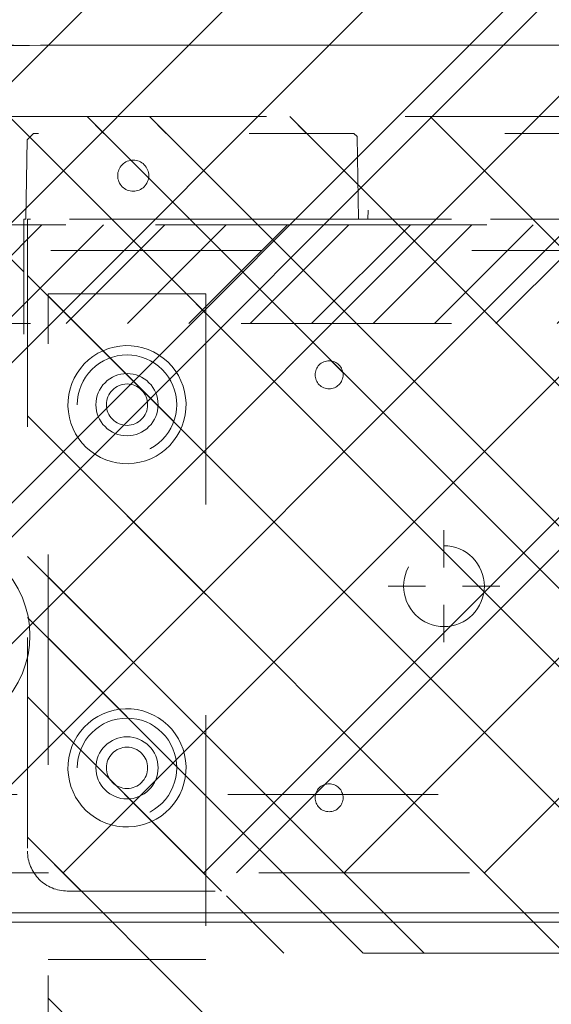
# Model space of a CAD drawing. Header units: inches. Extents: x -462 to -293, y -254 to -12.
# Tile 64 of 89: x -370.59 to -367.22, y -22.27 to -16.04. Entities that reach past the tile are written whole.
import ezdxf

# ---------------------------------------------------------------- set-up
doc = ezdxf.new("R2010")
doc.units = ezdxf.units.IN
doc.header["$LTSCALE"] = 32
doc.header["$MEASUREMENT"] = 0
doc.header["$PDMODE"] = 1
doc.header["$PDSIZE"] = -2
doc.linetypes.add('Dash Style-1', pattern=[0.083328, 0.041656, -0.041672])
for name, color, linetype, lineweight in [('DashLine', 7, 'Dash Style-1', 13), ('DashLineFill', 7, 'Dash Style-1', 13), ('Drawing', 7, 'Continuous', 18), ('Metal-Black', 7, 'Continuous', 18), ('Metal-DeskStructure', 7, 'Continuous', 13), ('None', 7, 'Continuous', 18), ('Plastic-BracketCover', 7, 'Continuous', 13), ('SolidLine', 7, 'Continuous', 15), ('Wood_1-H', 7, 'Continuous', 13)]:
    doc.layers.add(name, color=color, linetype=linetype, lineweight=lineweight)
doc.layers.add('Electrical', color=1, linetype='Dash Style-1', lineweight=15, true_color=0xff0000)
pattern_1 = [(45, (0, 0), (-1.61302, 1.93572), []), (45, (-1.0608, 1.0608), (-0.472346, 0.416761), [])]

# ---------------------------------------------------------------- blocks, each defined once
blk = doc.blocks.new('Group-12')
at = {"layer": 'DashLine'}
blk.add_rational_spline([(3.4259, -2.5591), (3.4259, -37.7752), (3.4259, -72.9914), (3.4259, -74.5276), (1.8898, -74.5276), (-11.0287, -74.5473), (-23.9472, -74.5671), (-25.2496, -74.4618), (-25.4762, -73.1751), (-27.4062, -52.6221), (-29.3362, -32.0691), (-29.6454, -28.7795), (-29.6452, -25.4721), (-29.6458, -14.0156), (-29.6464, -2.5591), (-13.1102, -2.5591), (3.4259, -2.5591)], [1, 1, 1, 0.707106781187, 1, 1, 1, 1, 1, 1, 1, 1, 1, 1, 1, 1, 1], degree=2, knots=[0, 0, 0, 0.343773, 0.343773, 0.354376, 0.354376, 0.480484, 0.480484, 0.493239, 0.493239, 0.694763, 0.694763, 0.727018, 0.727018, 0.838741, 0.838741, 1, 1, 1], dxfattribs=at)
at = {"layer": 'SolidLine'}
blk.add_rational_spline([(4.8819, -2.5591), (4.8819, -37.7752), (4.8819, -72.9914), (4.8819, -75.9836), (1.8898, -75.9836), (-11.0237, -76.0038), (-23.9372, -76.0241), (-26.4886, -75.8182), (-26.9262, -73.3111), (-28.8567, -52.7586), (-30.7872, -32.2061), (-31.1014, -28.847), (-31.1022, -25.4721), (-31.1023, -14.0156), (-31.1024, -2.5591), (-13.1102, -2.5591), (4.8819, -2.5591)], [1, 1, 1, 0.707106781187, 1, 1, 1, 1, 1, 1, 1, 1, 1, 1, 1, 1, 1], degree=2, knots=[0, 0, 0, 0.330467, 0.330467, 0.350321, 0.350321, 0.471501, 0.471501, 0.49552, 0.49552, 0.690342, 0.690342, 0.722181, 0.722181, 0.830262, 0.830262, 1, 1, 1], dxfattribs=at)
blk = doc.blocks.new('1BP8DW-Leveler (2D)')
at = {"layer": 'DashLine', "flags": 128}
for points in [[(0.625, 0), (0.622, -0.0613), (0.613, -0.1219), (0.5981, -0.1814), (0.5774, -0.2392), (0.5512, -0.2946), (0.5197, -0.3472), (0.4831, -0.3965), (0.4419, -0.4419), (0.3965, -0.4831), (0.3472, -0.5197), (0.2946, -0.5512), (0.2392, -0.5774), (0.1814, -0.5981), (0.1219, -0.613), (0.0613, -0.622), (0, -0.625), (-0.0613, -0.622), (-0.1219, -0.613), (-0.1814, -0.5981), (-0.2392, -0.5774), (-0.2946, -0.5512), (-0.3472, -0.5197), (-0.3965, -0.4831), (-0.4419, -0.4419), (-0.4831, -0.3965), (-0.5197, -0.3472), (-0.5512, -0.2946), (-0.5774, -0.2392), (-0.5981, -0.1814), (-0.613, -0.1219), (-0.622, -0.0613), (-0.625, 0), (-0.622, 0.0613), (-0.613, 0.1219), (-0.5981, 0.1814), (-0.5774, 0.2392), (-0.5512, 0.2946), (-0.5197, 0.3472), (-0.4831, 0.3965), (-0.4419, 0.4419), (-0.3965, 0.4831), (-0.3472, 0.5197), (-0.2946, 0.5512), (-0.2392, 0.5774), (-0.1814, 0.5981), (-0.1219, 0.613), (-0.0613, 0.622), (0, 0.625), (0.0613, 0.622), (0.1219, 0.613), (0.1814, 0.5981), (0.2392, 0.5774), (0.2946, 0.5512), (0.3472, 0.5197), (0.3965, 0.4831), (0.4419, 0.4419), (0.4831, 0.3965), (0.5197, 0.3472), (0.5512, 0.2946), (0.5774, 0.2392), (0.5981, 0.1814), (0.613, 0.1219), (0.622, 0.0613)], [(0, 0.1562), (0.0153, 0.1555), (0.0305, 0.1532), (0.0454, 0.1495), (0.0598, 0.1444), (0.0737, 0.1378), (0.0868, 0.1299), (0.0991, 0.1208), (0.1105, 0.1105), (0.1208, 0.0991), (0.1299, 0.0868), (0.1378, 0.0737), (0.1444, 0.0598), (0.1495, 0.0454), (0.1532, 0.0305), (0.1555, 0.0153), (0.1562, 0), (0.1555, -0.0153), (0.1532, -0.0305), (0.1495, -0.0454), (0.1444, -0.0598), (0.1378, -0.0737), (0.1299, -0.0868), (0.1208, -0.0991), (0.1105, -0.1105), (0.0991, -0.1208), (0.0868, -0.1299), (0.0737, -0.1378), (0.0598, -0.1444), (0.0454, -0.1495), (0.0305, -0.1532), (0.0153, -0.1555), (0, -0.1562), (-0.0153, -0.1555), (-0.0305, -0.1532), (-0.0454, -0.1495), (-0.0598, -0.1444), (-0.0737, -0.1378), (-0.0868, -0.1299), (-0.0991, -0.1208), (-0.1105, -0.1105), (-0.1208, -0.0991), (-0.1299, -0.0868), (-0.1378, -0.0737), (-0.1444, -0.0598), (-0.1495, -0.0454), (-0.1532, -0.0305), (-0.1555, -0.0153), (-0.1562, 0), (-0.1555, 0.0153), (-0.1532, 0.0305), (-0.1495, 0.0454), (-0.1444, 0.0598), (-0.1378, 0.0737), (-0.1299, 0.0868), (-0.1208, 0.0991), (-0.1105, 0.1105), (-0.0991, 0.1208), (-0.0868, 0.1299), (-0.0737, 0.1378), (-0.0598, 0.1444), (-0.0454, 0.1495), (-0.0305, 0.1532), (-0.0153, 0.1555)], [(0, 0.0937), (-0.0812, 0.0469), (-0.0812, -0.0469), (0, -0.0938), (0.0812, -0.0469), (0.0812, 0.0469)]]:
    blk.add_lwpolyline(points, close=True, dxfattribs=at)
blk = doc.blocks.new('1BRPX6-Util_Bkt_Sm-N (2D)')
at = {"layer": 'DashLineFill', "linetype": 'Continuous', "lineweight": 13}
h = blk.add_hatch(dxfattribs=at)
h.set_pattern_fill('Steel', color=253, style=0, pattern_type=2)
h.set_pattern_definition(pattern_1)
edge = h.paths.add_edge_path()
edge.add_line((-4.4685, 4.4134), (-3.1299, 4.4134))
edge.add_line((-3.1299, 4.4134), (-3.1299, -1.8543))
edge.add_line((-3.1299, -1.8543), (-4.4685, -1.8543))
edge.add_line((-4.4685, -1.8543), (-4.4685, -1.9882))
edge.add_line((-4.4685, -1.9882), (-2.4213, -1.9882))
edge.add_line((-2.4213, -1.9882), (-2.4213, -2.3661))
edge.add_arc((-2.3031, -2.3661), 0.1181, 180, 270)
edge.add_line((-2.3031, -2.4843), (2.3031, -2.4843))
edge.add_arc((2.3031, -2.3661), 0.1181, 270, 360)
edge.add_line((2.4213, -2.3661), (2.4213, -1.9882))
edge.add_line((2.4213, -1.9882), (4.4685, -1.9882))
edge.add_line((4.4685, -1.9882), (4.4685, -1.8543))
edge.add_line((4.4685, -1.8543), (3.1299, -1.8543))
edge.add_line((3.1299, -1.8543), (3.1299, 4.4134))
edge.add_line((3.1299, 4.4134), (4.4685, 4.4134))
edge.add_line((4.4685, 4.4134), (4.4685, 4.5472))
edge.add_line((4.4685, 4.5472), (2.4213, 4.5472))
edge.add_line((2.4213, 4.5472), (2.4213, 4.9252))
edge.add_arc((2.3031, 4.9252), 0.1181, 0, 90)
edge.add_line((2.3031, 5.0433), (-2.3031, 5.0433))
edge.add_arc((-2.3031, 4.9252), 0.1181, 90, 180)
edge.add_line((-2.4213, 4.9252), (-2.4213, 4.5472))
edge.add_line((-2.4213, 4.5472), (-4.4685, 4.5472))
edge.add_line((-4.4685, 4.5472), (-4.4685, 4.4134))
at = {"layer": 'DashLineFill', "flags": 128}
blk.add_lwpolyline([(-4.4685, 4.4134), (-3.1299, 4.4134), (-3.1299, -1.8543), (-4.4685, -1.8543), (-4.4685, -1.9882), (-2.4213, -1.9882), (-2.4213, -2.3661, 0.414214), (-2.3031, -2.4843), (2.3031, -2.4843, 0.414214), (2.4213, -2.3661), (2.4213, -1.9882), (4.4685, -1.9882), (4.4685, -1.8543), (3.1299, -1.8543), (3.1299, 4.4134), (4.4685, 4.4134), (4.4685, 4.5472), (2.4213, 4.5472), (2.4213, 4.9252, 0.414214), (2.3031, 5.0433), (-2.3031, 5.0433, 0.414214), (-2.4213, 4.9252), (-2.4213, 4.5472), (-4.4685, 4.5472)], format="xyb", close=True, dxfattribs=at)
at = {"layer": 'Metal-Black', "color": 7}
blk.add_blockref('1BP8DW-Leveler (2D)', (-2.7362, -0.9815), dxfattribs=at)
blk = doc.blocks.new('Group-29')
at = {"layer": 'DashLine', "flags": 128}
blk.add_lwpolyline([(-59.2126, -7.3031), (-12.7559, -7.3031), (-12.7559, -8.0512), (-59.2126, -8.0512)], close=True, dxfattribs=at)
at = {"layer": 'SolidLine', "flags": 128}
for points in [[(-59.2126, -0.7677), (-12.7559, -0.7677), (-12.7559, -8.0512), (-59.2126, -8.0512)], [(-35.9252, -8.1102), (-12.126, -8.1102), (-12.126, -8.8583), (-35.9252, -8.8583)]]:
    blk.add_lwpolyline(points, close=True, dxfattribs=at)
at = {"layer": 'Wood_1-H', "color": 7}
blk.add_blockref('1BRPX6-Util_Bkt_Sm-N (2D)', (-21.0236, -5.315), dxfattribs=at)
blk = doc.blocks.new('1BRPT8_Cover (2D)')
at = {"layer": 'DashLineFill', "linetype": 'Continuous', "lineweight": 13}
h = blk.add_hatch(dxfattribs=at)
h.set_pattern_fill('Steel', color=253, style=0, pattern_type=2)
h.set_pattern_definition(pattern_1)
h.paths.add_polyline_path([(-1.5945, -8.7638), (-2.3228, -8.7638), (-2.3228, -8.7511), (-2.8261, -8.7423), (-2.8664, -8.7028), (-2.8664, -6.673), (-2.8472, -6.6533), (-2.3228, -6.6441), (-2.3228, -6.5842), (-2.8472, -6.5751), (-2.8664, -6.5554), (-2.8664, -4.4682), (-2.8472, -4.4486), (-2.3228, -4.4394), (-2.3228, -4.3795), (-2.8472, -4.3703), (-2.8664, -4.3507), (-2.8664, -2.2635), (-2.8472, -2.2438), (-2.3228, -2.2347), (-2.3228, -2.1748), (-2.8472, -2.1656), (-2.8664, -2.1459), (-2.8664, -0.0588), (-2.8472, -0.0391), (-2.3228, -0.03), (-2.3228, 0.03), (-2.8472, 0.0391), (-2.8664, 0.0588), (-2.8664, 2.1459), (-2.8472, 2.1656), (-2.3228, 2.1748), (-2.3228, 2.2347), (-2.8472, 2.2438), (-2.8664, 2.2635), (-2.8664, 4.3507), (-2.8472, 4.3703), (-2.3228, 4.3795), (-2.3228, 4.4394), (-2.8472, 4.4486), (-2.8664, 4.4682), (-2.8655, 6.5554), (-2.8472, 6.5751), (-2.3228, 6.5842), (-2.3228, 6.6441), (-2.8472, 6.6533), (-2.8664, 6.673), (-2.8664, 8.7028), (-2.8261, 8.7423), (-1.5945, 8.7638), (-1.5945, 8.8583), (-2.9724, 8.8583), (-2.9724, -8.8583), (-1.5945, -8.8583)])
h = blk.add_hatch(dxfattribs=at)
h.set_pattern_fill('Steel', color=253, style=0, pattern_type=2)
h.set_pattern_definition(pattern_1)
h.paths.add_polyline_path([(-2.3228, 8.8583), (-2.3228, -8.8583), (-2.9724, -8.8583), (-2.9724, 8.8583)])
at = {"layer": 'DashLineFill', "flags": 128}
for points in [[(-1.5945, -8.7638), (-2.3228, -8.7638), (-2.3228, -8.7511), (-2.8261, -8.7423), (-2.8664, -8.7028), (-2.8664, -6.673), (-2.8472, -6.6533), (-2.3228, -6.6441), (-2.3228, -6.5842), (-2.8472, -6.5751), (-2.8664, -6.5554), (-2.8664, -4.4682), (-2.8472, -4.4486), (-2.3228, -4.4394), (-2.3228, -4.3795), (-2.8472, -4.3703), (-2.8664, -4.3507), (-2.8664, -2.2635), (-2.8472, -2.2438), (-2.3228, -2.2347), (-2.3228, -2.1748), (-2.8472, -2.1656), (-2.8664, -2.1459), (-2.8664, -0.0588), (-2.8472, -0.0391), (-2.3228, -0.03), (-2.3228, 0.03), (-2.8472, 0.0391), (-2.8664, 0.0588), (-2.8664, 2.1459), (-2.8472, 2.1656), (-2.3228, 2.1748), (-2.3228, 2.2347), (-2.8472, 2.2438), (-2.8664, 2.2635), (-2.8664, 4.3507), (-2.8472, 4.3703), (-2.3228, 4.3795), (-2.3228, 4.4394), (-2.8472, 4.4486), (-2.8664, 4.4682), (-2.8655, 6.5554), (-2.8472, 6.5751), (-2.3228, 6.5842), (-2.3228, 6.6441), (-2.8472, 6.6533), (-2.8664, 6.673), (-2.8664, 8.7028), (-2.8261, 8.7423), (-1.5945, 8.7638), (-1.5945, 8.8583), (-2.9724, 8.8583), (-2.9724, -8.8583), (-1.5945, -8.8583)], [(-2.3228, 8.8583), (-2.3228, -8.8583), (-2.9724, -8.8583), (-2.9724, 8.8583)]]:
    blk.add_lwpolyline(points, close=True, dxfattribs=at)
at = {"layer": 'SolidLine', "flags": 128}
blk.add_lwpolyline([(-2.5, -8.0709), (-2.5005, -8.0805), (-2.5019, -8.0901), (-2.5042, -8.0994), (-2.5075, -8.1085), (-2.5116, -8.1173), (-2.5166, -8.1255), (-2.5223, -8.1333), (-2.5288, -8.1405), (-2.536, -8.1469), (-2.5437, -8.1527), (-2.552, -8.1577), (-2.5608, -8.1618), (-2.5699, -8.1651), (-2.5792, -8.1674), (-2.5888, -8.1688), (-2.5984, -8.1693), (-2.6081, -8.1688), (-2.6176, -8.1674), (-2.627, -8.1651), (-2.6361, -8.1618), (-2.6448, -8.1577), (-2.6531, -8.1527), (-2.6609, -8.1469), (-2.668, -8.1405), (-2.6745, -8.1333), (-2.6803, -8.1255), (-2.6852, -8.1173), (-2.6894, -8.1085), (-2.6926, -8.0994), (-2.695, -8.0901), (-2.6964, -8.0805), (-2.6969, -8.0709), (-2.6964, -8.0612), (-2.695, -8.0517), (-2.6926, -8.0423), (-2.6894, -8.0332), (-2.6852, -8.0245), (-2.6803, -8.0162), (-2.6745, -8.0084), (-2.668, -8.0013), (-2.6609, -7.9948), (-2.6531, -7.989), (-2.6448, -7.9841), (-2.6361, -7.9799), (-2.627, -7.9767), (-2.6176, -7.9743), (-2.6081, -7.9729), (-2.5984, -7.9724), (-2.5888, -7.9729), (-2.5792, -7.9743), (-2.5699, -7.9767), (-2.5608, -7.9799), (-2.552, -7.9841), (-2.5437, -7.989), (-2.536, -7.9948), (-2.5288, -8.0013), (-2.5223, -8.0084), (-2.5166, -8.0162), (-2.5116, -8.0245), (-2.5075, -8.0332), (-2.5042, -8.0423), (-2.5019, -8.0517), (-2.5005, -8.0612)], close=True, dxfattribs=at)
blk = doc.blocks.new('Group-39')
at = {"layer": 'DashLine'}
for p, q in [((0.0002, -5.9843), (0.0002, -5.748)), ((-0.1179, -6.1024), (-0.3541, -6.1024)), ((0.1183, -6.1024), (0.3545, -6.1024)), ((0.0002, -6.2205), (0.0002, -6.4567))]:
    blk.add_line(p, q, dxfattribs=at)
at = {"layer": 'DashLine', "flags": 128}
blk.add_lwpolyline([(-0.2557, -6.1024), (-0.2545, -6.0773), (-0.2508, -6.0524), (-0.2447, -6.0281), (-0.2362, -6.0044), (-0.2255, -5.9817), (-0.2126, -5.9602), (-0.1976, -5.94), (-0.1808, -5.9214), (-0.1621, -5.9045), (-0.142, -5.8896), (-0.1204, -5.8767), (-0.0977, -5.8659), (-0.0741, -5.8575), (-0.0497, -5.8514), (-0.0249, -5.8477), (0.0002, -5.8465), (0.0253, -5.8477), (0.0501, -5.8514), (0.0745, -5.8575), (0.0981, -5.8659), (0.1208, -5.8767), (0.1424, -5.8896), (0.1625, -5.9045), (0.1812, -5.9214), (0.198, -5.94), (0.213, -5.9602), (0.2259, -5.9817), (0.2366, -6.0044), (0.2451, -6.0281), (0.2512, -6.0524), (0.2549, -6.0773), (0.2561, -6.1024), (0.2549, -6.1274), (0.2512, -6.1523), (0.2451, -6.1766), (0.2366, -6.2003), (0.2259, -6.223), (0.213, -6.2445), (0.198, -6.2647), (0.1812, -6.2833), (0.1625, -6.3002), (0.1424, -6.3151), (0.1208, -6.3281), (0.0981, -6.3388), (0.0745, -6.3472), (0.0501, -6.3534), (0.0253, -6.357), (0.0002, -6.3583), (-0.0249, -6.357), (-0.0497, -6.3534), (-0.0741, -6.3472), (-0.0977, -6.3388), (-0.1204, -6.3281), (-0.142, -6.3151), (-0.1621, -6.3002), (-0.1808, -6.2833), (-0.1976, -6.2647), (-0.2126, -6.2445), (-0.2255, -6.223), (-0.2362, -6.2003), (-0.2447, -6.1766), (-0.2508, -6.1523), (-0.2545, -6.1274)], close=True, dxfattribs=at)
blk = doc.blocks.new('1BRPT9-Bracket (2D)')
at = {"layer": 'DashLineFill', "linetype": 'Continuous', "lineweight": 13}
h = blk.add_hatch(dxfattribs=at)
h.set_pattern_fill('Steel', color=253, style=0, pattern_type=2)
h.set_pattern_definition(pattern_1)
edge = h.paths.add_edge_path()
edge.add_arc((1.6779, -8.4882), 0.252, 270, 360)
edge.add_line((1.9299, -8.4882), (1.9299, -7.4803))
edge.add_line((1.9299, -7.4803), (2.3236, -7.4803))
edge.add_line((2.3236, -7.4803), (2.3236, 7.4611))
edge.add_line((2.3236, 7.4611), (1.9299, 7.4803))
edge.add_line((1.9299, 7.4803), (1.9299, 8.4882))
edge.add_arc((1.6779, 8.4882), 0.252, 360, 450)
edge.add_line((1.6779, 8.7402), (-2.3221, 8.7402))
edge.add_line((-2.3221, 8.7402), (-2.3221, -8.7402))
edge.add_line((-2.3221, -8.7402), (1.6779, -8.7402))
h = blk.add_hatch(dxfattribs=at)
h.set_pattern_fill('Steel', color=253, style=0, pattern_type=2)
h.set_pattern_definition(pattern_1)
h.paths.add_polyline_path([(-1.3378, -6.9188), (-1.3465, -6.9184), (-1.3551, -6.9171), (-1.3635, -6.915), (-1.3717, -6.912), (-1.3796, -6.9083), (-1.387, -6.9039), (-1.394, -6.8987), (-1.4005, -6.8928), (-1.4063, -6.8864), (-1.4115, -6.8794), (-1.4159, -6.872), (-1.4197, -6.8641), (-1.4226, -6.8559), (-1.4247, -6.8475), (-1.426, -6.8389), (-1.4264, -6.8302), (-1.426, -6.8215), (-1.4247, -6.8129), (-1.4226, -6.8045), (-1.4197, -6.7963), (-1.4159, -6.7884), (-1.4115, -6.781), (-1.4063, -6.774), (-1.4005, -6.7676), (-1.394, -6.7617), (-1.387, -6.7565), (-1.3796, -6.7521), (-1.3717, -6.7484), (-1.3635, -6.7454), (-1.3551, -6.7433), (-1.3465, -6.742), (-1.3378, -6.7416), (-1.3291, -6.742), (-1.3205, -6.7433), (-1.3121, -6.7454), (-1.3039, -6.7484), (-1.2961, -6.7521), (-1.2886, -6.7565), (-1.2816, -6.7617), (-1.2752, -6.7676), (-1.2693, -6.774), (-1.2642, -6.781), (-1.2597, -6.7884), (-1.256, -6.7963), (-1.253, -6.8045), (-1.2509, -6.8129), (-1.2497, -6.8215), (-1.2492, -6.8302), (-1.2497, -6.8389), (-1.2509, -6.8475), (-1.253, -6.8559), (-1.256, -6.8641), (-1.2597, -6.872), (-1.2642, -6.8794), (-1.2693, -6.8864), (-1.2752, -6.8928), (-1.2816, -6.8987), (-1.2886, -6.9039), (-1.2961, -6.9083), (-1.3039, -6.912), (-1.3121, -6.915), (-1.3205, -6.9171), (-1.3291, -6.9184)])
h = blk.add_hatch(dxfattribs=at)
h.set_pattern_fill('Steel', color=253, style=0, pattern_type=2)
h.set_pattern_definition(pattern_1)
h.paths.add_polyline_path([(1.3393, -6.9188), (1.3307, -6.9184), (1.3221, -6.9171), (1.3136, -6.915), (1.3054, -6.912), (1.2976, -6.9083), (1.2901, -6.9039), (1.2832, -6.8987), (1.2767, -6.8928), (1.2709, -6.8864), (1.2657, -6.8794), (1.2612, -6.872), (1.2575, -6.8641), (1.2546, -6.8559), (1.2525, -6.8475), (1.2512, -6.8389), (1.2508, -6.8302), (1.2512, -6.8215), (1.2525, -6.8129), (1.2546, -6.8045), (1.2575, -6.7963), (1.2612, -6.7884), (1.2657, -6.781), (1.2709, -6.774), (1.2767, -6.7676), (1.2832, -6.7617), (1.2901, -6.7565), (1.2976, -6.7521), (1.3054, -6.7484), (1.3136, -6.7454), (1.3221, -6.7433), (1.3307, -6.742), (1.3393, -6.7416), (1.348, -6.742), (1.3566, -6.7433), (1.3651, -6.7454), (1.3732, -6.7484), (1.3811, -6.7521), (1.3886, -6.7565), (1.3955, -6.7617), (1.402, -6.7676), (1.4078, -6.774), (1.413, -6.781), (1.4175, -6.7884), (1.4212, -6.7963), (1.4241, -6.8045), (1.4262, -6.8129), (1.4275, -6.8215), (1.4279, -6.8302), (1.4275, -6.8389), (1.4262, -6.8475), (1.4241, -6.8559), (1.4212, -6.8641), (1.4175, -6.872), (1.413, -6.8794), (1.4078, -6.8864), (1.402, -6.8928), (1.3955, -6.8987), (1.3886, -6.9039), (1.3811, -6.9083), (1.3732, -6.912), (1.3651, -6.915), (1.3566, -6.9171), (1.348, -6.9184)])
h = blk.add_hatch(dxfattribs=at)
h.set_pattern_fill('Steel', color=253, style=0, pattern_type=2)
h.set_pattern_definition(pattern_1)
h.paths.add_polyline_path([(-1.1488, -8.4252), (-1.1797, -8.4237), (-1.2103, -8.4191), (-1.2403, -8.4116), (-1.2694, -8.4012), (-1.2973, -8.388), (-1.3238, -8.3721), (-1.3486, -8.3537), (-1.3716, -8.3329), (-1.3923, -8.31), (-1.4107, -8.2852), (-1.4266, -8.2587), (-1.4398, -8.2308), (-1.4502, -8.2017), (-1.4577, -8.1717), (-1.4623, -8.1411), (-1.4638, -8.1102), (-1.4623, -8.0794), (-1.4577, -8.0488), (-1.4502, -8.0188), (-1.4398, -7.9897), (-1.4266, -7.9618), (-1.4107, -7.9353), (-1.3923, -7.9104), (-1.3716, -7.8875), (-1.3486, -7.8668), (-1.3238, -7.8484), (-1.2973, -7.8325), (-1.2694, -7.8193), (-1.2403, -7.8088), (-1.2103, -7.8013), (-1.1797, -7.7968), (-1.1488, -7.7953), (-1.118, -7.7968), (-1.0874, -7.8013), (-1.0574, -7.8088), (-1.0283, -7.8193), (-1.0004, -7.8325), (-0.9739, -7.8484), (-0.949, -7.8668), (-0.9261, -7.8875), (-0.9054, -7.9104), (-0.887, -7.9353), (-0.8711, -7.9618), (-0.8579, -7.9897), (-0.8474, -8.0188), (-0.8399, -8.0488), (-0.8354, -8.0794), (-0.8339, -8.1102), (-0.8354, -8.1411), (-0.8399, -8.1717), (-0.8474, -8.2017), (-0.8579, -8.2308), (-0.8711, -8.2587), (-0.887, -8.2852), (-0.9054, -8.31), (-0.9261, -8.3329), (-0.949, -8.3537), (-0.9739, -8.3721), (-1.0004, -8.388), (-1.0283, -8.4012), (-1.0574, -8.4116), (-1.0874, -8.4191), (-1.118, -8.4237)])
h = blk.add_hatch(dxfattribs=at)
h.set_pattern_fill('Steel', color=253, style=0, pattern_type=2)
h.set_pattern_definition(pattern_1)
h.paths.add_polyline_path([(1.1504, -8.4252), (1.1195, -8.4237), (1.0889, -8.4191), (1.0589, -8.4116), (1.0298, -8.4012), (1.0019, -8.388), (0.9754, -8.3721), (0.9506, -8.3537), (0.9277, -8.3329), (0.9069, -8.31), (0.8885, -8.2852), (0.8726, -8.2587), (0.8594, -8.2308), (0.849, -8.2017), (0.8415, -8.1717), (0.8369, -8.1411), (0.8354, -8.1102), (0.8369, -8.0794), (0.8415, -8.0488), (0.849, -8.0188), (0.8594, -7.9897), (0.8726, -7.9618), (0.8885, -7.9353), (0.9069, -7.9104), (0.9277, -7.8875), (0.9506, -7.8668), (0.9754, -7.8484), (1.0019, -7.8325), (1.0298, -7.8193), (1.0589, -7.8088), (1.0889, -7.8013), (1.1195, -7.7968), (1.1504, -7.7953), (1.1812, -7.7968), (1.2118, -7.8013), (1.2418, -7.8088), (1.2709, -7.8193), (1.2988, -7.8325), (1.3254, -7.8484), (1.3502, -7.8668), (1.3731, -7.8875), (1.3938, -7.9104), (1.4123, -7.9353), (1.4281, -7.9618), (1.4414, -7.9897), (1.4518, -8.0188), (1.4593, -8.0488), (1.4638, -8.0794), (1.4653, -8.1102), (1.4638, -8.1411), (1.4593, -8.1717), (1.4518, -8.2017), (1.4414, -8.2308), (1.4281, -8.2587), (1.4123, -8.2852), (1.3938, -8.31), (1.3731, -8.3329), (1.3502, -8.3537), (1.3254, -8.3721), (1.2988, -8.388), (1.2709, -8.4012), (1.2418, -8.4116), (1.2118, -8.4191), (1.1812, -8.4237)])
h = blk.add_hatch(dxfattribs=at)
h.set_pattern_fill('Steel', color=253, style=0, pattern_type=2)
h.set_pattern_definition(pattern_1)
h.paths.add_polyline_path([(-1.1488, -8.3071), (-1.1681, -8.3061), (-1.1872, -8.3033), (-1.206, -8.2986), (-1.2242, -8.2921), (-1.2416, -8.2838), (-1.2582, -8.2739), (-1.2737, -8.2624), (-1.288, -8.2494), (-1.301, -8.2351), (-1.3125, -8.2196), (-1.3224, -8.203), (-1.3307, -8.1856), (-1.3372, -8.1674), (-1.3419, -8.1486), (-1.3447, -8.1295), (-1.3457, -8.1102), (-1.3447, -8.0909), (-1.3419, -8.0718), (-1.3372, -8.0531), (-1.3307, -8.0349), (-1.3224, -8.0174), (-1.3125, -8.0009), (-1.301, -7.9854), (-1.288, -7.971), (-1.2737, -7.9581), (-1.2582, -7.9466), (-1.2416, -7.9366), (-1.2242, -7.9284), (-1.206, -7.9219), (-1.1872, -7.9172), (-1.1681, -7.9143), (-1.1488, -7.9134), (-1.1295, -7.9143), (-1.1104, -7.9172), (-1.0917, -7.9219), (-1.0735, -7.9284), (-1.056, -7.9366), (-1.0395, -7.9466), (-1.024, -7.9581), (-1.0096, -7.971), (-0.9967, -7.9854), (-0.9852, -8.0009), (-0.9752, -8.0174), (-0.967, -8.0349), (-0.9605, -8.0531), (-0.9558, -8.0718), (-0.9529, -8.0909), (-0.952, -8.1102), (-0.9529, -8.1295), (-0.9558, -8.1486), (-0.9605, -8.1674), (-0.967, -8.1856), (-0.9752, -8.203), (-0.9852, -8.2196), (-0.9967, -8.2351), (-1.0096, -8.2494), (-1.024, -8.2624), (-1.0395, -8.2739), (-1.056, -8.2838), (-1.0735, -8.2921), (-1.0917, -8.2986), (-1.1104, -8.3033), (-1.1295, -8.3061)])
h = blk.add_hatch(dxfattribs=at)
h.set_pattern_fill('Steel', color=253, style=0, pattern_type=2)
h.set_pattern_definition(pattern_1)
h.paths.add_polyline_path([(1.1504, -8.3071), (1.1311, -8.3061), (1.112, -8.3033), (1.0932, -8.2986), (1.075, -8.2921), (1.0576, -8.2838), (1.041, -8.2739), (1.0255, -8.2624), (1.0112, -8.2494), (0.9982, -8.2351), (0.9867, -8.2196), (0.9768, -8.203), (0.9685, -8.1856), (0.962, -8.1674), (0.9573, -8.1486), (0.9545, -8.1295), (0.9535, -8.1102), (0.9545, -8.0909), (0.9573, -8.0718), (0.962, -8.0531), (0.9685, -8.0349), (0.9768, -8.0174), (0.9867, -8.0009), (0.9982, -7.9854), (1.0112, -7.971), (1.0255, -7.9581), (1.041, -7.9466), (1.0576, -7.9366), (1.075, -7.9284), (1.0932, -7.9219), (1.112, -7.9172), (1.1311, -7.9143), (1.1504, -7.9134), (1.1697, -7.9143), (1.1888, -7.9172), (1.2075, -7.9219), (1.2257, -7.9284), (1.2432, -7.9366), (1.2597, -7.9466), (1.2753, -7.9581), (1.2896, -7.971), (1.3025, -7.9854), (1.314, -8.0009), (1.324, -8.0174), (1.3322, -8.0349), (1.3387, -8.0531), (1.3434, -8.0718), (1.3463, -8.0909), (1.3472, -8.1102), (1.3463, -8.1295), (1.3434, -8.1486), (1.3387, -8.1674), (1.3322, -8.1856), (1.324, -8.203), (1.314, -8.2196), (1.3025, -8.2351), (1.2896, -8.2494), (1.2753, -8.2624), (1.2597, -8.2739), (1.2432, -8.2838), (1.2257, -8.2921), (1.2075, -8.2986), (1.1888, -8.3033), (1.1697, -8.3061)])
at = {"layer": 'DashLineFill'}
for p, q in [((-2.1252, 8.7402), (-2.1252, -8.7402)), ((2.1268, 7.4611), (2.1268, -7.4803))]:
    blk.add_line(p, q, dxfattribs=at)
at = {"layer": 'DashLineFill', "flags": 128}
blk.add_lwpolyline([(1.6779, -8.7402, 0.414214), (1.9299, -8.4882), (1.9299, -7.4803), (2.3236, -7.4803), (2.3236, 7.4611), (1.9299, 7.4803), (1.9299, 8.4882, 0.414214), (1.6779, 8.7402), (-2.3221, 8.7402), (-2.3221, -8.7402)], format="xyb", close=True, dxfattribs=at)
for points in [[(-1.3378, -6.9188), (-1.3465, -6.9184), (-1.3551, -6.9171), (-1.3635, -6.915), (-1.3717, -6.912), (-1.3796, -6.9083), (-1.387, -6.9039), (-1.394, -6.8987), (-1.4005, -6.8928), (-1.4063, -6.8864), (-1.4115, -6.8794), (-1.4159, -6.872), (-1.4197, -6.8641), (-1.4226, -6.8559), (-1.4247, -6.8475), (-1.426, -6.8389), (-1.4264, -6.8302), (-1.426, -6.8215), (-1.4247, -6.8129), (-1.4226, -6.8045), (-1.4197, -6.7963), (-1.4159, -6.7884), (-1.4115, -6.781), (-1.4063, -6.774), (-1.4005, -6.7676), (-1.394, -6.7617), (-1.387, -6.7565), (-1.3796, -6.7521), (-1.3717, -6.7484), (-1.3635, -6.7454), (-1.3551, -6.7433), (-1.3465, -6.742), (-1.3378, -6.7416), (-1.3291, -6.742), (-1.3205, -6.7433), (-1.3121, -6.7454), (-1.3039, -6.7484), (-1.2961, -6.7521), (-1.2886, -6.7565), (-1.2816, -6.7617), (-1.2752, -6.7676), (-1.2693, -6.774), (-1.2642, -6.781), (-1.2597, -6.7884), (-1.256, -6.7963), (-1.253, -6.8045), (-1.2509, -6.8129), (-1.2497, -6.8215), (-1.2492, -6.8302), (-1.2497, -6.8389), (-1.2509, -6.8475), (-1.253, -6.8559), (-1.256, -6.8641), (-1.2597, -6.872), (-1.2642, -6.8794), (-1.2693, -6.8864), (-1.2752, -6.8928), (-1.2816, -6.8987), (-1.2886, -6.9039), (-1.2961, -6.9083), (-1.3039, -6.912), (-1.3121, -6.915), (-1.3205, -6.9171), (-1.3291, -6.9184)], [(1.3393, -6.9188), (1.3307, -6.9184), (1.3221, -6.9171), (1.3136, -6.915), (1.3054, -6.912), (1.2976, -6.9083), (1.2901, -6.9039), (1.2832, -6.8987), (1.2767, -6.8928), (1.2709, -6.8864), (1.2657, -6.8794), (1.2612, -6.872), (1.2575, -6.8641), (1.2546, -6.8559), (1.2525, -6.8475), (1.2512, -6.8389), (1.2508, -6.8302), (1.2512, -6.8215), (1.2525, -6.8129), (1.2546, -6.8045), (1.2575, -6.7963), (1.2612, -6.7884), (1.2657, -6.781), (1.2709, -6.774), (1.2767, -6.7676), (1.2832, -6.7617), (1.2901, -6.7565), (1.2976, -6.7521), (1.3054, -6.7484), (1.3136, -6.7454), (1.3221, -6.7433), (1.3307, -6.742), (1.3393, -6.7416), (1.348, -6.742), (1.3566, -6.7433), (1.3651, -6.7454), (1.3732, -6.7484), (1.3811, -6.7521), (1.3886, -6.7565), (1.3955, -6.7617), (1.402, -6.7676), (1.4078, -6.774), (1.413, -6.781), (1.4175, -6.7884), (1.4212, -6.7963), (1.4241, -6.8045), (1.4262, -6.8129), (1.4275, -6.8215), (1.4279, -6.8302), (1.4275, -6.8389), (1.4262, -6.8475), (1.4241, -6.8559), (1.4212, -6.8641), (1.4175, -6.872), (1.413, -6.8794), (1.4078, -6.8864), (1.402, -6.8928), (1.3955, -6.8987), (1.3886, -6.9039), (1.3811, -6.9083), (1.3732, -6.912), (1.3651, -6.915), (1.3566, -6.9171), (1.348, -6.9184)], [(-1.1488, -8.4252), (-1.1797, -8.4237), (-1.2103, -8.4191), (-1.2403, -8.4116), (-1.2694, -8.4012), (-1.2973, -8.388), (-1.3238, -8.3721), (-1.3486, -8.3537), (-1.3716, -8.3329), (-1.3923, -8.31), (-1.4107, -8.2852), (-1.4266, -8.2587), (-1.4398, -8.2308), (-1.4502, -8.2017), (-1.4577, -8.1717), (-1.4623, -8.1411), (-1.4638, -8.1102), (-1.4623, -8.0794), (-1.4577, -8.0488), (-1.4502, -8.0188), (-1.4398, -7.9897), (-1.4266, -7.9618), (-1.4107, -7.9353), (-1.3923, -7.9104), (-1.3716, -7.8875), (-1.3486, -7.8668), (-1.3238, -7.8484), (-1.2973, -7.8325), (-1.2694, -7.8193), (-1.2403, -7.8088), (-1.2103, -7.8013), (-1.1797, -7.7968), (-1.1488, -7.7953), (-1.118, -7.7968), (-1.0874, -7.8013), (-1.0574, -7.8088), (-1.0283, -7.8193), (-1.0004, -7.8325), (-0.9739, -7.8484), (-0.949, -7.8668), (-0.9261, -7.8875), (-0.9054, -7.9104), (-0.887, -7.9353), (-0.8711, -7.9618), (-0.8579, -7.9897), (-0.8474, -8.0188), (-0.8399, -8.0488), (-0.8354, -8.0794), (-0.8339, -8.1102), (-0.8354, -8.1411), (-0.8399, -8.1717), (-0.8474, -8.2017), (-0.8579, -8.2308), (-0.8711, -8.2587), (-0.887, -8.2852), (-0.9054, -8.31), (-0.9261, -8.3329), (-0.949, -8.3537), (-0.9739, -8.3721), (-1.0004, -8.388), (-1.0283, -8.4012), (-1.0574, -8.4116), (-1.0874, -8.4191), (-1.118, -8.4237)], [(1.1504, -8.4252), (1.1195, -8.4237), (1.0889, -8.4191), (1.0589, -8.4116), (1.0298, -8.4012), (1.0019, -8.388), (0.9754, -8.3721), (0.9506, -8.3537), (0.9277, -8.3329), (0.9069, -8.31), (0.8885, -8.2852), (0.8726, -8.2587), (0.8594, -8.2308), (0.849, -8.2017), (0.8415, -8.1717), (0.8369, -8.1411), (0.8354, -8.1102), (0.8369, -8.0794), (0.8415, -8.0488), (0.849, -8.0188), (0.8594, -7.9897), (0.8726, -7.9618), (0.8885, -7.9353), (0.9069, -7.9104), (0.9277, -7.8875), (0.9506, -7.8668), (0.9754, -7.8484), (1.0019, -7.8325), (1.0298, -7.8193), (1.0589, -7.8088), (1.0889, -7.8013), (1.1195, -7.7968), (1.1504, -7.7953), (1.1812, -7.7968), (1.2118, -7.8013), (1.2418, -7.8088), (1.2709, -7.8193), (1.2988, -7.8325), (1.3254, -7.8484), (1.3502, -7.8668), (1.3731, -7.8875), (1.3938, -7.9104), (1.4123, -7.9353), (1.4281, -7.9618), (1.4414, -7.9897), (1.4518, -8.0188), (1.4593, -8.0488), (1.4638, -8.0794), (1.4653, -8.1102), (1.4638, -8.1411), (1.4593, -8.1717), (1.4518, -8.2017), (1.4414, -8.2308), (1.4281, -8.2587), (1.4123, -8.2852), (1.3938, -8.31), (1.3731, -8.3329), (1.3502, -8.3537), (1.3254, -8.3721), (1.2988, -8.388), (1.2709, -8.4012), (1.2418, -8.4116), (1.2118, -8.4191), (1.1812, -8.4237)], [(-1.1488, -8.3071), (-1.1681, -8.3061), (-1.1872, -8.3033), (-1.206, -8.2986), (-1.2242, -8.2921), (-1.2416, -8.2838), (-1.2582, -8.2739), (-1.2737, -8.2624), (-1.288, -8.2494), (-1.301, -8.2351), (-1.3125, -8.2196), (-1.3224, -8.203), (-1.3307, -8.1856), (-1.3372, -8.1674), (-1.3419, -8.1486), (-1.3447, -8.1295), (-1.3457, -8.1102), (-1.3447, -8.0909), (-1.3419, -8.0718), (-1.3372, -8.0531), (-1.3307, -8.0349), (-1.3224, -8.0174), (-1.3125, -8.0009), (-1.301, -7.9854), (-1.288, -7.971), (-1.2737, -7.9581), (-1.2582, -7.9466), (-1.2416, -7.9366), (-1.2242, -7.9284), (-1.206, -7.9219), (-1.1872, -7.9172), (-1.1681, -7.9143), (-1.1488, -7.9134), (-1.1295, -7.9143), (-1.1104, -7.9172), (-1.0917, -7.9219), (-1.0735, -7.9284), (-1.056, -7.9366), (-1.0395, -7.9466), (-1.024, -7.9581), (-1.0096, -7.971), (-0.9967, -7.9854), (-0.9852, -8.0009), (-0.9752, -8.0174), (-0.967, -8.0349), (-0.9605, -8.0531), (-0.9558, -8.0718), (-0.9529, -8.0909), (-0.952, -8.1102), (-0.9529, -8.1295), (-0.9558, -8.1486), (-0.9605, -8.1674), (-0.967, -8.1856), (-0.9752, -8.203), (-0.9852, -8.2196), (-0.9967, -8.2351), (-1.0096, -8.2494), (-1.024, -8.2624), (-1.0395, -8.2739), (-1.056, -8.2838), (-1.0735, -8.2921), (-1.0917, -8.2986), (-1.1104, -8.3033), (-1.1295, -8.3061)], [(1.1504, -8.3071), (1.1311, -8.3061), (1.112, -8.3033), (1.0932, -8.2986), (1.075, -8.2921), (1.0576, -8.2838), (1.041, -8.2739), (1.0255, -8.2624), (1.0112, -8.2494), (0.9982, -8.2351), (0.9867, -8.2196), (0.9768, -8.203), (0.9685, -8.1856), (0.962, -8.1674), (0.9573, -8.1486), (0.9545, -8.1295), (0.9535, -8.1102), (0.9545, -8.0909), (0.9573, -8.0718), (0.962, -8.0531), (0.9685, -8.0349), (0.9768, -8.0174), (0.9867, -8.0009), (0.9982, -7.9854), (1.0112, -7.971), (1.0255, -7.9581), (1.041, -7.9466), (1.0576, -7.9366), (1.075, -7.9284), (1.0932, -7.9219), (1.112, -7.9172), (1.1311, -7.9143), (1.1504, -7.9134), (1.1697, -7.9143), (1.1888, -7.9172), (1.2075, -7.9219), (1.2257, -7.9284), (1.2432, -7.9366), (1.2597, -7.9466), (1.2753, -7.9581), (1.2896, -7.971), (1.3025, -7.9854), (1.314, -8.0009), (1.324, -8.0174), (1.3322, -8.0349), (1.3387, -8.0531), (1.3434, -8.0718), (1.3463, -8.0909), (1.3472, -8.1102), (1.3463, -8.1295), (1.3434, -8.1486), (1.3387, -8.1674), (1.3322, -8.1856), (1.324, -8.203), (1.314, -8.2196), (1.3025, -8.2351), (1.2896, -8.2494), (1.2753, -8.2624), (1.2597, -8.2739), (1.2432, -8.2838), (1.2257, -8.2921), (1.2075, -8.2986), (1.1888, -8.3033), (1.1697, -8.3061)]]:
    blk.add_lwpolyline(points, close=True, dxfattribs=at)
at = {"layer": 'DashLineFill', "linetype": 'Continuous', "lineweight": 5}
blk.add_point((0.0002, -6.1024), dxfattribs=at)
at = {"layer": 'Metal-DeskStructure', "color": 7}
blk.add_blockref('Group-39', (0, 0), dxfattribs=at)
blk = doc.blocks.new('1BRPT5-RightBeam (2D)')
at = {"layer": 'DashLineFill', "linetype": 'Continuous', "lineweight": 13}
h = blk.add_hatch(dxfattribs=at)
h.set_pattern_fill('Steel', color=253, style=0, pattern_type=2)
h.set_pattern_definition(pattern_1)
h.paths.add_polyline_path([(-1.8504, 0.5), (20.4724, 0.5), (20.4724, -0.5), (-1.8504, -0.5)])
at = {"layer": 'DashLineFill'}
blk.add_line((2.3622, 0.5), (2.3622, -0.5), dxfattribs=at)
at = {"layer": 'DashLineFill', "flags": 128}
blk.add_lwpolyline([(-1.8504, 0.5), (20.4724, 0.5), (20.4724, -0.5), (-1.8504, -0.5)], close=True, dxfattribs=at)
at = {"layer": 'SolidLine', "flags": 128}
for points in [[(-1.1768, -0.373), (-1.2132, -0.3686), (-1.2491, -0.3606), (-1.2839, -0.3491), (-1.3175, -0.3342), (-1.3494, -0.3162), (-1.3795, -0.2951), (-1.4073, -0.2711), (-1.4326, -0.2445), (-1.4552, -0.2156), (-1.4749, -0.1846), (-1.4914, -0.1519), (-1.5047, -0.1176), (-1.5145, -0.0823), (-1.5208, -0.0461), (-1.5235, -0.0095), (-1.5227, 0.0272), (-1.5182, 0.0636), (-1.5102, 0.0995), (-1.4987, 0.1343), (-1.4838, 0.1679), (-1.4658, 0.1998), (-1.4447, 0.2299), (-1.4207, 0.2577), (-1.3942, 0.283), (-1.3652, 0.3056), (-1.3342, 0.3253), (-1.3015, 0.3418), (-1.2672, 0.3551), (-1.2319, 0.3649), (-1.1957, 0.3712), (-1.1591, 0.3739), (-1.1224, 0.373), (-1.086, 0.3686), (-1.0502, 0.3606), (-1.0153, 0.3491), (-0.9817, 0.3342), (-0.9498, 0.3162), (-0.9197, 0.2951), (-0.8919, 0.2711), (-0.8666, 0.2446), (-0.844, 0.2156), (-0.8243, 0.1846), (-0.8078, 0.1519), (-0.7945, 0.1176), (-0.7847, 0.0823), (-0.7784, 0.0461), (-0.7757, 0.0095), (-0.7766, -0.0272), (-0.781, -0.0636), (-0.789, -0.0995), (-0.8005, -0.1343), (-0.8154, -0.1679), (-0.8334, -0.1998), (-0.8545, -0.2299), (-0.8785, -0.2577), (-0.9051, -0.283), (-0.934, -0.3056), (-0.965, -0.3253), (-0.9977, -0.3418), (-1.032, -0.3551), (-1.0673, -0.3649), (-1.1035, -0.3712), (-1.1401, -0.3739)], [(1.1224, -0.373), (1.086, -0.3686), (1.0502, -0.3606), (1.0153, -0.3491), (0.9817, -0.3342), (0.9498, -0.3162), (0.9197, -0.2951), (0.8919, -0.2711), (0.8666, -0.2445), (0.844, -0.2156), (0.8243, -0.1846), (0.8078, -0.1519), (0.7945, -0.1176), (0.7847, -0.0823), (0.7784, -0.0461), (0.7757, -0.0095), (0.7766, 0.0272), (0.781, 0.0636), (0.789, 0.0995), (0.8005, 0.1343), (0.8154, 0.1679), (0.8334, 0.1998), (0.8545, 0.2299), (0.8785, 0.2577), (0.9051, 0.283), (0.934, 0.3056), (0.965, 0.3253), (0.9977, 0.3418), (1.032, 0.3551), (1.0673, 0.3649), (1.1035, 0.3712), (1.1401, 0.3739), (1.1768, 0.373), (1.2132, 0.3686), (1.2491, 0.3606), (1.2839, 0.3491), (1.3175, 0.3342), (1.3494, 0.3162), (1.3795, 0.2951), (1.4073, 0.2711), (1.4326, 0.2446), (1.4552, 0.2156), (1.4749, 0.1846), (1.4914, 0.1519), (1.5047, 0.1176), (1.5145, 0.0823), (1.5208, 0.0461), (1.5235, 0.0095), (1.5227, -0.0272), (1.5182, -0.0636), (1.5102, -0.0995), (1.4987, -0.1343), (1.4838, -0.1679), (1.4658, -0.1998), (1.4447, -0.2299), (1.4207, -0.2577), (1.3942, -0.283), (1.3652, -0.3056), (1.3342, -0.3253), (1.3015, -0.3418), (1.2672, -0.3551), (1.2319, -0.3649), (1.1957, -0.3712), (1.1591, -0.3739)], [(-1.1496, -0.1308), (-1.1624, -0.1302), (-1.1751, -0.1283), (-1.1876, -0.1252), (-1.1997, -0.1209), (-1.2113, -0.1154), (-1.2223, -0.1088), (-1.2326, -0.1011), (-1.2421, -0.0925), (-1.2508, -0.083), (-1.2584, -0.0727), (-1.265, -0.0617), (-1.2705, -0.0501), (-1.2748, -0.038), (-1.2779, -0.0255), (-1.2798, -0.0128), (-1.2805, 0), (-1.2798, 0.0128), (-1.2779, 0.0255), (-1.2748, 0.038), (-1.2705, 0.0501), (-1.265, 0.0617), (-1.2584, 0.0727), (-1.2508, 0.083), (-1.2421, 0.0925), (-1.2326, 0.1011), (-1.2223, 0.1088), (-1.2113, 0.1154), (-1.1997, 0.1209), (-1.1876, 0.1252), (-1.1751, 0.1283), (-1.1624, 0.1302), (-1.1496, 0.1308), (-1.1368, 0.1302), (-1.1241, 0.1283), (-1.1116, 0.1252), (-1.0995, 0.1209), (-1.0879, 0.1154), (-1.0769, 0.1088), (-1.0666, 0.1011), (-1.0571, 0.0925), (-1.0485, 0.083), (-1.0408, 0.0727), (-1.0342, 0.0617), (-1.0287, 0.0501), (-1.0244, 0.038), (-1.0213, 0.0255), (-1.0194, 0.0128), (-1.0188, 0), (-1.0194, -0.0128), (-1.0213, -0.0255), (-1.0244, -0.038), (-1.0287, -0.0501), (-1.0342, -0.0617), (-1.0408, -0.0727), (-1.0485, -0.083), (-1.0571, -0.0925), (-1.0666, -0.1011), (-1.0769, -0.1088), (-1.0879, -0.1154), (-1.0995, -0.1209), (-1.1116, -0.1252), (-1.1241, -0.1283), (-1.1368, -0.1302)], [(1.2805, 0), (1.2798, -0.0128), (1.2779, -0.0255), (1.2748, -0.038), (1.2705, -0.0501), (1.265, -0.0617), (1.2584, -0.0727), (1.2508, -0.083), (1.2421, -0.0925), (1.2326, -0.1011), (1.2223, -0.1088), (1.2113, -0.1154), (1.1997, -0.1209), (1.1876, -0.1252), (1.1751, -0.1283), (1.1624, -0.1302), (1.1496, -0.1308), (1.1368, -0.1302), (1.1241, -0.1283), (1.1116, -0.1252), (1.0995, -0.1209), (1.0879, -0.1154), (1.0769, -0.1088), (1.0666, -0.1011), (1.0571, -0.0925), (1.0485, -0.083), (1.0408, -0.0727), (1.0342, -0.0617), (1.0287, -0.0501), (1.0244, -0.038), (1.0213, -0.0255), (1.0194, -0.0128), (1.0188, 0), (1.0194, 0.0128), (1.0213, 0.0255), (1.0244, 0.038), (1.0287, 0.0501), (1.0342, 0.0617), (1.0408, 0.0727), (1.0485, 0.083), (1.0571, 0.0925), (1.0666, 0.1011), (1.0769, 0.1088), (1.0879, 0.1154), (1.0995, 0.1209), (1.1116, 0.1252), (1.1241, 0.1283), (1.1368, 0.1302), (1.1496, 0.1308), (1.1624, 0.1302), (1.1751, 0.1283), (1.1876, 0.1252), (1.1997, 0.1209), (1.2113, 0.1154), (1.2223, 0.1088), (1.2326, 0.1011), (1.2421, 0.0925), (1.2508, 0.083), (1.2584, 0.0727), (1.265, 0.0617), (1.2705, 0.0501), (1.2748, 0.038), (1.2779, 0.0255), (1.2798, 0.0128)]]:
    blk.add_lwpolyline(points, close=True, dxfattribs=at)
blk = doc.blocks.new('StructEnd-R3 (2D)')
at = {"layer": 'Metal-Black', "color": 7}
blk.add_blockref('1BRPT9-Bracket (2D)', (-0.0002, -6.1024), dxfattribs=at)
at = {"layer": 'Metal-DeskStructure', "color": 7}
blk.add_blockref('1BRPT5-RightBeam (2D)', (0.0006, -14.2126), dxfattribs=at)
at = {"layer": 'Plastic-BracketCover', "color": 7}
blk.add_blockref('1BRPT8_Cover (2D)', (-0.0002, -6.1024), dxfattribs=at)
blk = doc.blocks.new('Group-66')
at = {"layer": 'None'}
for name in ['Group-29', 'Group-12']:
    blk.add_blockref(name, (0, 0), dxfattribs=at)
at = {"layer": 'SolidLine', "color": 7, "rotation": 270}
blk.add_blockref('StructEnd-R3 (2D)', (-8.3071, -5.9843), dxfattribs=at)
blk = doc.blocks.new('SL Runoff Utility L Desk2 (2D)')
at = {"layer": 'None'}
blk.add_blockref('Group-66', (0, 0), dxfattribs=at)
at = {"layer": 'Drawing', "color": 0, "flags": 1}
for tag in ['Tag', 'Catalog', 'Option1', 'Option2', 'Option3', 'Option4', 'Option5', 'Option6', 'Option7', 'Option8', 'Option9', 'Option10', 'Option11', 'Option12', 'Custom', 'FinishGroup', 'Discount', 'Item2', 'Item3', 'Item6', 'Item8', 'Item9', 'Item10', 'Item12', 'Item13', 'Item16', 'Item18', 'Item19', 'Item20', 'Item21', 'Item22', 'Item23', 'Item24', 'Item25', 'Item1', 'Item4', 'Item5', 'Item7', 'Item11', 'Item14', 'Item15', 'Item17']:
    blk.add_attdef(tag, (-64.7795, -74.6855), '', height=0.00709, dxfattribs=at)
blk = doc.blocks.new('Group-96')
at = {"layer": 'DashLine', "flags": 128}
blk.add_lwpolyline([(48.0039, -13.2755), (83.9882, -13.2755), (83.9882, -15.6968), (48.0039, -15.6968)], close=True, dxfattribs=at)
blk = doc.blocks.new('Group-98')
at = {"layer": 'Electrical', "linetype": 'Continuous', "lineweight": 5, "true_color": 0xdd0000}
h = blk.add_hatch(dxfattribs=at)
h.set_pattern_fill('ElectricalHatch', color=12, style=0, pattern_type=2)
h.set_pattern_definition([(45, (0, 0), (-0.33333333, -0.7222222), [])])
edge = h.paths.add_edge_path()
edge.add_arc((12.7677, -16.0094), 0.3125, 180, 270)
edge.add_line((12.7677, -16.3219), (119.2244, -16.3219))
edge.add_arc((119.2244, -16.0094), 0.3125, 270, 360)
edge.add_arc((119.2244, -16.0094), 0.3125, 0, 90)
edge.add_line((119.2244, -15.6969), (12.7677, -15.6969))
edge.add_arc((12.7677, -16.0094), 0.3125, 90, 180)
at = {"layer": 'Electrical', "flags": 128}
blk.add_lwpolyline([(12.4552, -16.0094, 0.414214), (12.7677, -16.3219), (119.2244, -16.3219, 0.414214), (119.5369, -16.0094, 0.414214), (119.2244, -15.6969), (12.7677, -15.6969, 0.414214)], format="xyb", close=True, dxfattribs=at)
at = {"layer": 'None'}
blk.add_blockref('Group-96', (0, 0), dxfattribs=at)
blk = doc.blocks.new('Group-100')
at = {"layer": 'DashLine', "flags": 128}
blk.add_lwpolyline([(48.0039, -13.2755), (83.9882, -13.2755), (83.9882, -15.6968), (48.0039, -15.6968)], close=True, dxfattribs=at)
blk = doc.blocks.new('Group-102')
at = {"layer": 'None'}
blk.add_blockref('Group-100', (0, 0), dxfattribs=at)
blk = doc.blocks.new('Group-103')
at = {"layer": 'None'}
for name in ['Group-98', 'Group-102']:
    blk.add_blockref(name, (0, 0), dxfattribs=at)
blk = doc.blocks.new('Group-104')
at = {"layer": 'None'}
blk.add_blockref('Group-103', (0, 0), dxfattribs=at)
blk = doc.blocks.new('SL Overhead (2D)-2')
at = {"layer": 'None'}
blk.add_blockref('Group-104', (0, 0), dxfattribs=at)
at = {"layer": 'Drawing', "color": 0, "flags": 1}
for tag in ['Tag', 'Catalog', 'Option1', 'Option2', 'Option3', 'Option4', 'Option5', 'Option6', 'Option7', 'Option8', 'Option9', 'Option10', 'Option11', 'Option12', 'Custom', 'FinishGroup', 'Discount', 'Item2', 'Item3', 'Item6', 'Item8', 'Item9', 'Item10', 'Item12', 'Item13', 'Item16', 'Item18', 'Item19', 'Item20', 'Item21', 'Item22', 'Item23', 'Item24', 'Item25', 'Item1', 'Item4', 'Item5', 'Item7', 'Item11', 'Item14', 'Item15', 'Item17']:
    blk.add_attdef(tag, (-77.9902, -170.6417), '', height=0.00709, dxfattribs=at)

msp = doc.modelspace()

# ---------------------------------------------------------------- block references
at = {"layer": 'Drawing'}
msp.add_blockref('SL Runoff Utility L Desk2 (2D)', (-347.3885, -13.6389), dxfattribs=at)

# ---------------------------------------------------------------- next in the draw order: block references
msp.add_blockref('SL Overhead (2D)-2', (-437.4593, -1.6389), dxfattribs=at)

doc.saveas('drawing.dxf')
